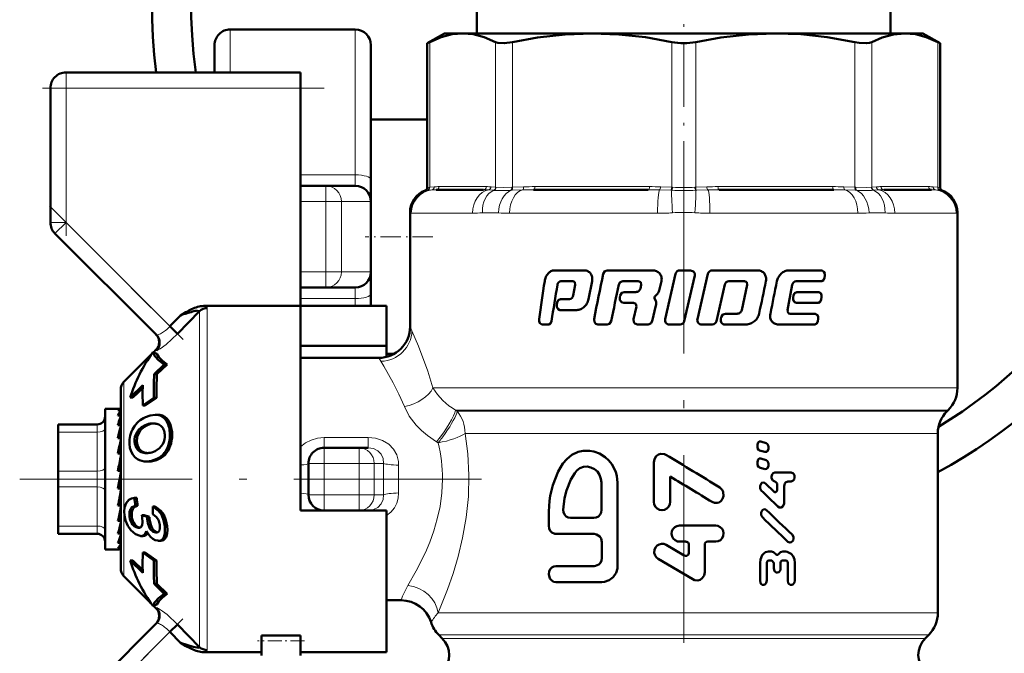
# Model space of a CAD drawing. Extents: x -1861 to 2179, y -1874 to 646.
# Tile 51 of 73: x 269 to 332, y -102 to -61. Entities that reach past the tile are written whole.
import ezdxf

# ---------------------------------------------------------------- set-up
doc = ezdxf.new("R2010")
doc.units = 0
doc.linetypes.add('DASHDOT', pattern=[18.5, 12, -3, 0.5, -3])

msp = doc.modelspace()

# ---------------------------------------------------------------- linework, layer by layer
at = {"color": 7, "linetype": 'DASHDOT', "lineweight": 18, "ltscale": 0.340646}
msp.add_line((311.565, -72.892), (311.565, -59.266), dxfattribs=at)
at = {"color": 7, "lineweight": 50}
for p, q in [((298.345, -61.902), (298.345, -60.402)), ((324.786, -61.902), (324.786, -60.402)), ((290.565, -61.652), (282.565, -61.652)), ((296.265, -61.902), (295.169, -62.535)), ((296.265, -61.902), (297.43, -61.902)), ((297.43, -61.902), (305.71, -61.902)), ((305.71, -61.902), (311.565, -61.902)), ((311.565, -61.902), (317.42, -61.902)), ((317.42, -61.902), (325.701, -61.902)), ((325.701, -61.902), (326.865, -61.902)), ((326.865, -61.902), (327.961, -62.535)), ((281.565, -64.402), (281.565, -62.652)), ((291.565, -62.652), (291.565, -71.248)), ((295.322, -62.457), (295.169, -62.535)), ((295.169, -71.757), (295.169, -62.535)), ((327.961, -62.535), (327.809, -62.457)), ((327.961, -71.757), (327.961, -62.535)), ((272.065, -64.402), (287.065, -64.402)), ((287.065, -64.402), (287.065, -65.402)), ((271.065, -73.988), (271.065, -65.402)), ((287.065, -65.402), (287.065, -79.331)), ((291.565, -67.402), (291.565, -74.902)), ((295.169, -67.402), (291.565, -67.402)), ((288.69, -71.652), (287.065, -71.652)), ((288.69, -71.652), (290.565, -71.652)), ((291.565, -71.248), (291.565, -72.652)), ((298.764, -71.902), (295.726, -71.902)), ((309.3, -71.902), (301.967, -71.902)), ((321.163, -71.902), (313.83, -71.902)), ((327.404, -71.902), (324.367, -71.902)), ((291.565, -72.652), (291.565, -77.152)), ((294.065, -73.349), (294.065, -80.652)), ((329.065, -84.573), (329.065, -73.349)), ((271.358, -74.695), (277.847, -81.183)), ((291.565, -74.902), (291.565, -79.331)), ((291.565, -77.152), (291.565, -78.555)), ((303.28, -77.058), (305.206, -77.058)), ((306.664, -77.058), (309.55, -77.058)), ((311.047, -77.272), (310.375, -80.181)), ((311.32, -77.058), (312.004, -77.058)), ((311.604, -80.302), (312.277, -77.393)), ((313.111, -77.272), (312.441, -80.181)), ((313.381, -77.058), (316.284, -77.058)), ((318.276, -77.058), (320.408, -77.058)), ((320.563, -77.532), (320.583, -77.392)), ((303.71, -77.747), (304.47, -77.747)), ((304.625, -77.979), (304.498, -78.672)), ((304.599, -77.814), (304.625, -77.979)), ((305.476, -78.902), (305.706, -77.749)), ((307.676, -77.747), (308.661, -77.747)), ((308.661, -77.747), (308.819, -77.814)), ((308.85, -77.979), (308.797, -78.211)), ((308.819, -77.814), (308.85, -77.979)), ((310.022, -78.266), (310.142, -77.749)), ((313.661, -80.302), (314.192, -77.961)), ((314.457, -77.747), (315.443, -77.747)), ((315.626, -77.978), (315.272, -79.6)), ((315.443, -77.747), (315.596, -77.814)), ((315.596, -77.814), (315.626, -77.978)), ((318.296, -79.133), (318.509, -77.978)), ((318.749, -77.747), (320.387, -77.747)), ((288.69, -78.152), (287.065, -78.152)), ((288.69, -78.152), (290.565, -78.152)), ((291.565, -78.555), (291.565, -79.331)), ((307.5, -78.655), (307.47, -78.796)), ((307.756, -78.442), (308.506, -78.442)), ((309.72, -78.732), (309.885, -78.556)), ((318.581, -78.655), (318.555, -78.796)), ((318.794, -78.442), (320.197, -78.442)), ((287.065, -79.331), (280.875, -79.331)), ((287.065, -90.402), (287.065, -79.331)), ((287.065, -79.331), (292.565, -79.331)), ((292.565, -79.331), (292.565, -81.883)), ((303.479, -79.119), (303.457, -79.259)), ((303.676, -78.904), (304.26, -78.904)), ((307.725, -79.132), (308.351, -79.132)), ((308.351, -79.132), (308.508, -79.198)), ((308.508, -79.198), (308.54, -79.362)), ((309.554, -80.302), (309.783, -79.303)), ((309.78, -79.013), (309.704, -78.853)), ((318.211, -79.596), (318.296, -79.133)), ((318.768, -79.132), (320.175, -79.132)), ((320.355, -78.918), (320.377, -78.778)), ((279.383, -79.932), (278.708, -80.631)), ((280.606, -79.664), (279.203, -81.108)), ((279.558, -79.83), (279.383, -79.932)), ((279.735, -79.729), (279.558, -79.83)), ((280.606, -79.664), (280.608, -79.651)), ((303.653, -79.593), (304.729, -79.593)), ((308.54, -79.362), (308.358, -80.181)), ((314.233, -79.826), (314.986, -79.826)), ((318.369, -79.827), (319.979, -79.827)), ((302.486, -80.516), (302.929, -80.516)), ((306.067, -80.516), (306.674, -80.516)), ((308.62, -80.516), (309.286, -80.516)), ((310.647, -80.516), (311.331, -80.516)), ((312.713, -80.516), (313.392, -80.516)), ((313.967, -80.04), (313.935, -80.18)), ((314.201, -80.516), (315.547, -80.516)), ((317.616, -80.516), (319.957, -80.516)), ((320.142, -80.303), (320.164, -80.162)), ((279.203, -81.108), (278.708, -80.631)), ((275.77, -84.193), (277.5, -82.463)), ((277.619, -82.294), (277.616, -82.296)), ((277.879, -82.392), (277.619, -82.294)), ((277.655, -82.308), (277.818, -82.145)), ((287.065, -81.883), (292.565, -81.883)), ((292.565, -81.883), (292.565, -82.589)), ((293.034, -82.402), (292.565, -82.402)), ((277.701, -83.696), (278.347, -83.069)), ((278.529, -83.069), (277.881, -83.696)), ((278.529, -83.069), (278.347, -83.069)), ((292.065, -82.652), (287.065, -82.652)), ((277.701, -83.696), (277.881, -83.696)), ((275.565, -96.116), (275.565, -84.688)), ((276.972, -84.406), (276.172, -85.19)), ((276.968, -84.583), (276.347, -85.19)), ((276.347, -85.19), (276.172, -85.19)), ((277.687, -85.202), (276.975, -85.702)), ((277.849, -85.202), (277.136, -85.702)), ((277.849, -85.202), (277.687, -85.202)), ((274.565, -85.902), (274.565, -86.505)), ((275.543, -85.902), (274.565, -85.902)), ((275.565, -85.987), (275.389, -85.987)), ((275.543, -85.902), (275.565, -85.904)), ((276.975, -85.702), (277.136, -85.702)), ((328.401, -86.066), (328.479, -85.988)), ((274.565, -86.505), (274.565, -94.902)), ((275.565, -86.343), (275.389, -86.343)), ((275.527, -86.505), (275.565, -86.4)), ((275.565, -86.829), (275.559, -86.954)), ((277.562, -86.845), (277.643, -86.842)), ((277.562, -86.845), (277.714, -86.845)), ((277.917, -86.288), (277.762, -86.288)), ((271.565, -86.902), (274.065, -86.902)), ((271.565, -87.036), (271.565, -86.902)), ((271.565, -87.402), (271.565, -87.036)), ((271.565, -89.902), (271.565, -87.402)), ((275.565, -86.954), (275.389, -86.954)), ((275.565, -87.382), (275.544, -87.781)), ((327.815, -87.48), (327.815, -98.952)), ((275.565, -87.781), (275.389, -87.781)), ((275.565, -88.125), (275.523, -88.773)), ((275.565, -87.611), (275.553, -87.781)), ((316.838, -88.097), (316.506, -87.995)), ((275.565, -88.773), (275.389, -88.773)), ((275.565, -88.402), (275.547, -88.402)), ((277.346, -88.733), (277.326, -88.735)), ((288.565, -88.402), (290.811, -88.402)), ((290.811, -88.402), (291.391, -88.402)), ((316.275, -88.239), (316.275, -88.325)), ((316.42, -88.569), (316.751, -88.67)), ((316.986, -88.427), (316.986, -88.34)), ((275.565, -89.011), (275.484, -89.867)), ((277.351, -89.278), (277.206, -89.278)), ((287.565, -91.402), (287.565, -89.402)), ((309.651, -89.332), (309.651, -91.862)), ((316.275, -89.327), (316.275, -89.414)), ((316.838, -89.186), (316.506, -89.084)), ((271.565, -89.902), (271.565, -90.902)), ((275.565, -89.867), (275.389, -89.867)), ((275.389, -90.995), (275.565, -89.996)), ((316.42, -89.657), (316.751, -89.759)), ((316.986, -89.516), (316.986, -89.429)), ((317.398, -89.978), (318.434, -89.978)), ((287.065, -92.402), (287.065, -90.402)), ((306.303, -92.374), (306.303, -90.63)), ((307.333, -95.965), (307.333, -90.63)), ((310.692, -91.862), (310.692, -90.24)), ((317.412, -90.549), (317.399, -90.549)), ((318.434, -90.548), (318.233, -90.548)), ((271.565, -93.402), (271.565, -90.902)), ((275.389, -90.942), (275.477, -90.942)), ((275.565, -90.995), (275.389, -90.995)), ((275.565, -90.985), (275.477, -90.942)), ((317.338, -91.215), (316.785, -90.679)), ((317.535, -90.707), (317.536, -91.088)), ((317.984, -91.911), (317.983, -90.865)), ((275.495, -91.515), (275.565, -91.948)), ((276.584, -91.6), (276.439, -91.6)), ((275.565, -92.086), (275.389, -92.086)), ((275.565, -92.402), (275.527, -92.402)), ((275.565, -92.814), (275.528, -92.395)), ((275.565, -92.544), (275.535, -92.544)), ((276.644, -92.118), (276.498, -92.118)), ((277.767, -92.158), (277.621, -92.158)), ((292.565, -92.402), (287.065, -92.402)), ((291.391, -92.402), (291.306, -92.402)), ((292.565, -101.473), (292.565, -92.402)), ((302.941, -92.477), (302.941, -93.4)), ((275.565, -93.071), (275.389, -93.071)), ((277.246, -92.826), (276.921, -92.706)), ((277.069, -92.706), (276.921, -92.706)), ((277.069, -92.706), (277.394, -92.826)), ((277.394, -92.826), (277.246, -92.826)), ((277.962, -92.98), (277.966, -92.989)), ((304.321, -92.887), (305.823, -92.887)), ((271.565, -93.402), (271.565, -93.902)), ((275.565, -93.528), (275.548, -93.251)), ((276.709, -93.523), (276.673, -93.521)), ((311.292, -93.376), (313.611, -93.376)), ((274.065, -93.902), (271.565, -93.902)), ((275.565, -93.888), (275.389, -93.888)), ((275.565, -94.046), (275.562, -93.98)), ((276.847, -94.042), (276.799, -94.039)), ((277.001, -94.042), (276.847, -94.042)), ((277.838, -93.821), (277.802, -93.819)), ((277.979, -94.34), (277.93, -94.338)), ((278.132, -94.34), (277.979, -94.34)), ((303.387, -93.913), (305.846, -93.913)), ((306.338, -94.426), (306.338, -95.452)), ((311.696, -94.403), (311.292, -94.403)), ((313.108, -94.403), (313.611, -94.403)), ((275.444, -94.902), (274.565, -94.902)), ((275.565, -94.486), (275.389, -94.486)), ((275.565, -94.828), (275.389, -94.828)), ((275.565, -94.891), (275.499, -94.891)), ((311.595, -95.291), (310.434, -94.606)), ((311.898, -94.609), (311.898, -95.112)), ((312.907, -96.364), (312.907, -94.609)), ((316.986, -95.037), (317.17, -95.037)), ((317.912, -95.035), (318.1, -95.035)), ((276.172, -95.613), (276.972, -96.398)), ((276.347, -95.613), (276.172, -95.613)), ((276.347, -95.613), (276.968, -96.22)), ((276.975, -95.102), (277.687, -95.602)), ((277.136, -95.102), (276.975, -95.102)), ((277.136, -95.102), (277.849, -95.602)), ((277.849, -95.602), (277.687, -95.602)), ((309.93, -95.499), (312.151, -96.812)), ((317.195, -95.607), (316.999, -95.607)), ((318.088, -95.606), (317.888, -95.606)), ((303.387, -95.965), (305.846, -95.965)), ((316.444, -95.751), (316.445, -96.891)), ((316.878, -96.891), (316.877, -95.766)), ((317.318, -95.765), (317.318, -96.098)), ((317.764, -96.097), (317.763, -95.765)), ((318.213, -95.764), (318.214, -96.889)), ((318.667, -96.888), (318.666, -95.747)), ((275.77, -96.611), (277.5, -98.34)), ((277.701, -97.108), (278.347, -97.735)), ((277.881, -97.108), (277.701, -97.108)), ((277.881, -97.108), (278.529, -97.735)), ((303.387, -96.991), (306.338, -96.991)), ((278.529, -97.735), (278.347, -97.735)), ((293.499, -98.152), (292.565, -98.152)), ((277.616, -98.508), (277.619, -98.51)), ((277.619, -98.51), (277.879, -98.411)), ((277.655, -98.496), (277.818, -98.659)), ((277.847, -99.62), (271.651, -105.816)), ((278.708, -100.173), (279.203, -99.696)), ((279.203, -99.696), (280.606, -101.14)), ((279.383, -100.871), (278.708, -100.173)), ((284.565, -100.398), (287.065, -100.398)), ((284.565, -100.398), (284.565, -100.734)), ((284.565, -100.734), (284.565, -101.688)), ((287.065, -100.398), (287.065, -100.734)), ((287.065, -100.734), (287.065, -101.688)), ((295.901, -100.366), (296.126, -100.591)), ((327.005, -100.591), (327.229, -100.366)), ((279.383, -100.871), (279.558, -100.974)), ((279.558, -100.974), (279.735, -101.075)), ((280.875, -101.473), (284.565, -101.473)), ((287.065, -101.473), (292.565, -101.473))]:
    msp.add_line(p, q, dxfattribs=at)
at = {"color": 7, "lineweight": 18}
for p, q in [((282.565, -64.402), (282.565, -61.652)), ((290.565, -61.652), (290.565, -70.95)), ((295.322, -62.457), (295.322, -71.743)), ((299.538, -71.743), (299.538, -62.457)), ((300.62, -62.457), (300.62, -71.743)), ((310.8, -71.743), (310.8, -62.457)), ((312.331, -62.457), (312.331, -71.743)), ((322.51, -71.743), (322.51, -62.457)), ((323.592, -62.457), (323.592, -71.743)), ((327.809, -71.743), (327.809, -62.457)), ((272.065, -65.402), (272.065, -64.402)), ((271.065, -65.402), (272.065, -65.402)), ((272.065, -65.402), (287.065, -65.402)), ((272.065, -65.402), (272.065, -73.988)), ((287.065, -70.95), (290.565, -70.95)), ((290.565, -70.95), (290.565, -71.652)), ((288.69, -71.652), (288.69, -72.652)), ((295.169, -71.757), (295.301, -71.745)), ((295.301, -71.745), (295.322, -71.743)), ((295.322, -71.743), (295.615, -71.715)), ((295.911, -71.702), (298.949, -71.702)), ((299.245, -71.715), (299.538, -71.743)), ((299.538, -71.743), (299.56, -71.745)), ((300.568, -71.745), (300.62, -71.743)), ((300.62, -71.743), (301.329, -71.715)), ((302.044, -71.702), (309.377, -71.702)), ((310.091, -71.715), (310.8, -71.743)), ((310.8, -71.743), (310.852, -71.745)), ((312.278, -71.745), (312.331, -71.743)), ((312.331, -71.743), (313.039, -71.715)), ((313.754, -71.702), (321.087, -71.702)), ((321.801, -71.715), (322.51, -71.743)), ((322.51, -71.743), (322.562, -71.745)), ((323.57, -71.745), (323.592, -71.743)), ((323.592, -71.743), (323.886, -71.715)), ((324.182, -71.702), (327.219, -71.702)), ((327.515, -71.715), (327.809, -71.743)), ((327.809, -71.743), (327.83, -71.745)), ((327.83, -71.745), (327.961, -71.757)), ((295.169, -71.937), (295.039, -71.944)), ((295.189, -71.936), (295.169, -71.937)), ((295.455, -71.913), (295.189, -71.936)), ((299.4, -71.936), (299.079, -71.913)), ((299.427, -71.937), (299.4, -71.936)), ((300.571, -71.936), (300.515, -71.937)), ((301.268, -71.913), (300.571, -71.936)), ((310.737, -71.936), (310.017, -71.913)), ((310.796, -71.937), (310.737, -71.936)), ((312.393, -71.936), (312.335, -71.937)), ((313.113, -71.913), (312.393, -71.936)), ((322.559, -71.936), (321.862, -71.913)), ((322.615, -71.937), (322.559, -71.936)), ((323.73, -71.936), (323.703, -71.937)), ((324.052, -71.913), (323.73, -71.936)), ((327.941, -71.936), (327.676, -71.913)), ((327.962, -71.937), (327.941, -71.936)), ((328.091, -71.944), (327.962, -71.937)), ((288.69, -72.652), (287.065, -72.652)), ((288.69, -72.652), (289.681, -72.652)), ((288.69, -72.652), (288.69, -74.902)), ((289.681, -72.652), (291.556, -72.652)), ((289.681, -72.652), (289.681, -77.152)), ((291.556, -72.652), (291.565, -72.652)), ((291.556, -72.652), (291.556, -77.152)), ((294.08, -73.376), (294.065, -73.349)), ((294.145, -73.402), (298.064, -73.402)), ((299.711, -73.376), (298.692, -73.376)), ((300.431, -73.402), (309.891, -73.402)), ((313.239, -73.402), (322.699, -73.402)), ((324.439, -73.376), (323.419, -73.376)), ((325.067, -73.402), (328.985, -73.402)), ((329.065, -73.349), (329.05, -73.376)), ((271.065, -73.988), (272.065, -73.988)), ((271.358, -74.695), (272.065, -73.988)), ((278.708, -80.631), (272.065, -73.988)), ((288.69, -74.902), (288.69, -77.152)), ((288.69, -77.152), (287.065, -77.152)), ((288.69, -77.152), (289.681, -77.152)), ((288.69, -78.152), (288.69, -77.152)), ((289.681, -77.152), (291.556, -77.152)), ((291.556, -77.152), (291.565, -77.152)), ((290.565, -78.152), (290.565, -78.854)), ((290.565, -78.854), (287.065, -78.854)), ((290.565, -78.854), (290.565, -79.331)), ((280.606, -90.402), (280.606, -79.664)), ((281.101, -79.464), (281.101, -90.402)), ((294.065, -80.652), (294.187, -80.926)), ((292.201, -82.87), (292.065, -82.652)), ((275.77, -90.402), (275.77, -84.193)), ((295.532, -84.573), (329.065, -84.573)), ((296.978, -85.988), (328.479, -85.988)), ((296.978, -85.988), (297.08, -86.066)), ((297.08, -86.066), (328.401, -86.066)), ((278.07, -86.299), (277.917, -86.299)), ((278.621, -86.66), (278.47, -86.66)), ((274.065, -87.402), (271.565, -87.402)), ((274.065, -86.902), (274.065, -86.907)), ((274.065, -86.907), (274.065, -87.036)), ((274.065, -87.036), (274.065, -87.402)), ((274.065, -89.902), (274.065, -87.402)), ((276.756, -87.399), (276.605, -87.399)), ((277.274, -86.953), (277.122, -86.953)), ((278.847, -87.408), (278.699, -87.408)), ((297.584, -87.48), (297.791, -87.48)), ((297.791, -87.48), (325.13, -87.48)), ((325.13, -87.48), (327.815, -87.48)), ((276.589, -88.019), (276.441, -88.019)), ((278.783, -88.119), (278.637, -88.119)), ((288.565, -87.745), (288.565, -88.402)), ((288.565, -87.745), (291.391, -87.745)), ((291.391, -87.745), (291.391, -88.402)), ((295.864, -88.08), (295.758, -88.017)), ((276.717, -88.432), (276.57, -88.432)), ((277.027, -88.68), (276.881, -88.68)), ((278.499, -88.727), (278.353, -88.727)), ((288.565, -88.402), (288.565, -89.402)), ((290.811, -89.402), (290.811, -88.402)), ((278.016, -89.115), (277.871, -89.115)), ((287.565, -89.402), (288.565, -89.402)), ((288.565, -89.402), (288.565, -91.402)), ((290.811, -89.402), (288.565, -89.402)), ((290.811, -91.402), (290.811, -89.402)), ((290.811, -89.402), (291.772, -89.402)), ((292.374, -89.402), (291.772, -89.402)), ((291.772, -89.402), (291.772, -91.402)), ((271.565, -89.902), (274.065, -89.902)), ((274.065, -89.902), (274.065, -90.902)), ((275.77, -90.402), (275.77, -96.611)), ((280.606, -101.14), (280.606, -90.402)), ((281.101, -90.402), (281.101, -101.339)), ((274.065, -90.902), (271.565, -90.902)), ((274.065, -93.402), (274.065, -90.902)), ((287.565, -91.402), (288.565, -91.402)), ((288.565, -91.402), (290.811, -91.402)), ((288.565, -92.402), (288.565, -91.402)), ((290.811, -91.402), (291.772, -91.402)), ((290.811, -91.402), (290.811, -92.402)), ((291.772, -91.402), (292.374, -91.402)), ((276.278, -92.807), (276.129, -92.807)), ((277.405, -92.957), (277.257, -92.957)), ((278.31, -92.676), (278.163, -92.676)), ((271.565, -93.402), (274.065, -93.402)), ((274.065, -93.402), (274.065, -93.902)), ((276.476, -93.302), (276.324, -93.302)), ((276.743, -93.521), (276.673, -93.521)), ((278.525, -93.402), (278.376, -93.402)), ((277.872, -93.819), (277.802, -93.819)), ((278.468, -94.115), (278.317, -94.115)), ((277.818, -98.659), (277.829, -98.656)), ((295.86, -98.952), (327.815, -98.952)), ((272.065, -106.816), (278.708, -100.173)), ((327.229, -100.366), (295.901, -100.366)), ((296.126, -100.591), (327.005, -100.591))]:
    msp.add_line(p, q, dxfattribs=at)
at = {"color": 7, "linetype": 'DASHDOT', "lineweight": 18, "ltscale": 0.257589}
msp.add_line((272.065, -64.543), (272.065, -74.847), dxfattribs=at)
at = {"color": 7, "linetype": 'DASHDOT', "lineweight": 18, "ltscale": 0.450015}
msp.add_line((288.565, -65.402), (270.565, -65.402), dxfattribs=at)
at = {"color": 7, "linetype": 'DASHDOT', "lineweight": 18}
for p, q in [((311.565, -70.366), (311.565, -106.058)), ((298.638, -90.402), (269.104, -90.402))]:
    msp.add_line(p, q, dxfattribs=at)
at = {"color": 7, "linetype": 'DASHDOT', "lineweight": 18, "ltscale": 0.30237}
msp.add_line((270.999, -72.921), (279.551, -81.474), dxfattribs=at)
at = {"color": 7, "linetype": 'DASHDOT', "lineweight": 18, "ltscale": 0.108124}
msp.add_line((295.529, -74.902), (291.204, -74.902), dxfattribs=at)
at = {"color": 7, "linetype": 'DASHDOT', "lineweight": 18, "ltscale": 0.067371}
msp.add_line((288.341, -89.402), (291.035, -89.402), dxfattribs=at)
at = {"color": 7, "linetype": 'DASHDOT', "lineweight": 18, "ltscale": 0.06}
for p, q in [((288.565, -91.602), (288.565, -89.202)), ((290.811, -91.602), (290.811, -89.202))]:
    msp.add_line(p, q, dxfattribs=at)
at = {"color": 7, "linetype": 'DASHDOT', "lineweight": 18, "ltscale": 0.067386}
msp.add_line((291.036, -91.402), (288.34, -91.402), dxfattribs=at)
at = {"color": 7, "linetype": 'DASHDOT', "lineweight": 18, "ltscale": 0.296716}
msp.add_line((279.538, -99.343), (271.146, -107.736), dxfattribs=at)
at = {"color": 7, "linetype": 'DASHDOT', "lineweight": 18, "ltscale": 0.075015}
msp.add_line((287.315, -100.734), (284.315, -100.734), dxfattribs=at)
at = {"color": 7, "lineweight": 50}
for points in [[(297.43, -61.902), (296.751, -61.961), (296.055, -62.142), (295.322, -62.457)], [(299.538, -62.457), (298.805, -62.142), (298.108, -61.961), (297.43, -61.902)], [(305.71, -61.902), (303.989, -61.967), (302.219, -62.167), (300.62, -62.457)], [(310.8, -62.457), (309.111, -62.154), (307.414, -61.966), (305.71, -61.902)], [(317.42, -61.902), (315.699, -61.967), (313.929, -62.167), (312.331, -62.457)], [(322.51, -62.457), (320.742, -62.143), (319.06, -61.961), (317.42, -61.902)], [(325.701, -61.902), (324.988, -61.967), (324.254, -62.167), (323.592, -62.457)], [(327.809, -62.457), (327.076, -62.142), (326.38, -61.961), (325.701, -61.902)], [(300.62, -62.457), (300.086, -62.531), (299.683, -62.507), (299.538, -62.457)], [(323.592, -62.457), (323.447, -62.507), (323.263, -62.532), (322.794, -62.507), (322.51, -62.457)], [(306.664, -77.058), (306.519, -77.108), (306.42, -77.272)], [(312.277, -77.393), (312.269, -77.246), (312.185, -77.124), (312.004, -77.058)], [(320.583, -77.392), (320.58, -77.259), (320.535, -77.139), (320.408, -77.058)], [(307.421, -77.961), (307.498, -77.82), (307.676, -77.747)], [(320.387, -77.747), (320.507, -77.677), (320.563, -77.532)], [(307.756, -78.442), (307.606, -78.492), (307.5, -78.655)], [(318.794, -78.442), (318.654, -78.507), (318.581, -78.655)], [(320.377, -78.778), (320.375, -78.644), (320.328, -78.523), (320.197, -78.442)], [(303.457, -79.259), (303.46, -79.394), (303.489, -79.478), (303.542, -79.547), (303.653, -79.593)], [(303.676, -78.904), (303.543, -78.971), (303.479, -79.119)], [(307.47, -78.796), (307.476, -78.941), (307.591, -79.092), (307.725, -79.132)], [(318.555, -78.796), (318.559, -78.934), (318.65, -79.088), (318.768, -79.132)], [(320.175, -79.132), (320.298, -79.063), (320.355, -78.918)], [(314.233, -79.826), (314.063, -79.886), (313.967, -80.04)], [(320.164, -80.162), (320.162, -80.029), (320.122, -79.919), (319.979, -79.827)], [(302.317, -80.18), (302.319, -80.312), (302.361, -80.433), (302.486, -80.516)], [(302.929, -80.516), (303.053, -80.447), (303.113, -80.302)], [(305.831, -80.181), (305.852, -80.367), (305.94, -80.475), (306.067, -80.516)], [(306.674, -80.516), (306.819, -80.466), (306.92, -80.302)], [(308.358, -80.181), (308.384, -80.372), (308.444, -80.448), (308.62, -80.516)], [(309.286, -80.516), (309.457, -80.456), (309.554, -80.302)], [(319.957, -80.516), (320.082, -80.448), (320.142, -80.303)], [(277.619, -82.294), (277.74, -82.535), (277.989, -82.794), (278.347, -83.069)], [(277.879, -82.392), (278.004, -82.605), (278.225, -82.831), (278.529, -83.069)], [(277.139, -86.438), (277.455, -86.327), (277.762, -86.288)], [(278.621, -86.66), (278.753, -86.929), (278.847, -87.408)], [(276.756, -87.399), (276.623, -87.7), (276.589, -88.019)], [(276.627, -89.119), (276.463, -88.995), (276.328, -88.834), (276.223, -88.632), (276.154, -88.4), (276.12, -88.142)], [(276.57, -88.432), (276.456, -88.148), (276.441, -88.019)], [(276.589, -88.019), (276.627, -88.243), (276.717, -88.432)], [(316.506, -87.995), (316.395, -88.006), (316.335, -88.055), (316.278, -88.2), (316.275, -88.239)], [(316.986, -88.34), (316.973, -88.249), (316.932, -88.166), (316.838, -88.097)], [(278.251, -88.171), (278.053, -88.427), (277.756, -88.62)], [(307.333, -90.63), (307.283, -90.208), (307.214, -89.929), (306.969, -89.448), (306.771, -89.203), (306.542, -88.993), (306.19, -88.773), (305.82, -88.636), (305.546, -88.587), (305.142, -88.591), (304.813, -88.662), (304.402, -88.85), (304.083, -89.118), (303.843, -89.399)], [(316.275, -88.325), (316.288, -88.416), (316.346, -88.522), (316.42, -88.568)], [(316.751, -88.67), (316.863, -88.66), (316.924, -88.612), (316.983, -88.466), (316.986, -88.427)], [(277.871, -89.115), (277.537, -89.235), (277.206, -89.278)], [(303.843, -89.399), (303.537, -89.919), (303.188, -90.789), (303.025, -91.481), (302.98, -91.798), (302.941, -92.477)], [(310.431, -88.858), (310.33, -88.812), (310.109, -88.79), (309.949, -88.837), (309.812, -88.934), (309.688, -89.119), (309.651, -89.332)], [(316.506, -89.084), (316.395, -89.094), (316.335, -89.144), (316.278, -89.289), (316.275, -89.327)], [(316.986, -89.429), (316.973, -89.338), (316.932, -89.255), (316.838, -89.186)], [(304.596, -90.014), (304.346, -90.438), (304.065, -91.131), (303.944, -91.618), (303.866, -92.36)], [(306.303, -90.63), (306.273, -90.376), (306.184, -90.136), (306.041, -89.927), (305.853, -89.762), (305.633, -89.652), (305.394, -89.606), (305.155, -89.626), (304.93, -89.71), (304.735, -89.85), (304.596, -90.014)], [(316.275, -89.414), (316.288, -89.504), (316.346, -89.61), (316.42, -89.657)], [(316.751, -89.759), (316.863, -89.749), (316.924, -89.7), (316.983, -89.554), (316.986, -89.516)], [(317.398, -89.978), (317.279, -90.023), (317.213, -90.108), (317.179, -90.226), (317.188, -90.349), (317.265, -90.491), (317.399, -90.549)], [(318.434, -90.548), (318.574, -90.487), (318.622, -90.421), (318.658, -90.301), (318.65, -90.176), (318.582, -90.047), (318.434, -89.978)], [(316.785, -90.679), (316.721, -90.635), (316.619, -90.626), (316.559, -90.651), (316.51, -90.695), (316.445, -90.842), (316.451, -91.002), (316.525, -91.135)], [(317.412, -90.549), (317.533, -90.685), (317.535, -90.707)], [(317.983, -90.865), (318.026, -90.688), (318.079, -90.615), (318.233, -90.548)], [(313.38, -91.867), (313.533, -91.928), (313.707, -91.931), (313.822, -91.893), (313.958, -91.795), (314.055, -91.658), (314.105, -91.501), (314.085, -91.227), (314.016, -91.088), (313.87, -90.946)], [(317.536, -91.088), (317.514, -91.179), (317.485, -91.215), (317.447, -91.24), (317.389, -91.243), (317.338, -91.215)], [(275.81, -92.739), (275.79, -92.466), (275.812, -92.21), (275.912, -91.932), (276.086, -91.738), (276.25, -91.649), (276.439, -91.6)], [(309.651, -91.862), (309.677, -92.025), (309.751, -92.174), (309.867, -92.293), (310.016, -92.369), (310.181, -92.394), (310.345, -92.363), (310.491, -92.282), (310.603, -92.159), (310.671, -92.006), (310.692, -91.862)], [(317.586, -92.165), (317.689, -92.223), (317.805, -92.216), (317.901, -92.146), (317.98, -91.969), (317.984, -91.911)], [(276.129, -92.807), (276.128, -92.494), (276.183, -92.329), (276.285, -92.207), (276.498, -92.118)], [(276.644, -92.118), (276.432, -92.207), (276.331, -92.328), (276.276, -92.492), (276.278, -92.807)], [(277.621, -92.158), (277.982, -92.435), (278.163, -92.676)], [(277.767, -92.158), (278.128, -92.435), (278.31, -92.676)], [(303.866, -92.36), (303.885, -92.52), (303.948, -92.668), (304.05, -92.786), (304.18, -92.862), (304.321, -92.887)], [(305.823, -92.887), (305.97, -92.862), (306.106, -92.788), (306.212, -92.674), (306.28, -92.529), (306.303, -92.374)], [(316.86, -92.386), (316.795, -92.343), (316.694, -92.333), (316.634, -92.358), (316.584, -92.402), (316.518, -92.548), (316.525, -92.71), (316.599, -92.842)], [(276.203, -93.675), (276.009, -93.39), (275.877, -93.057), (275.81, -92.739)], [(277.802, -93.819), (277.634, -93.767), (277.457, -93.594), (277.379, -93.448), (277.303, -93.216), (277.257, -92.957)], [(277.405, -92.957), (277.481, -93.321), (277.569, -93.531), (277.688, -93.692), (277.907, -93.813)], [(277.615, -92.644), (277.855, -92.828), (277.962, -92.98)], [(278.163, -92.676), (278.301, -93.02), (278.376, -93.402)], [(278.31, -92.676), (278.449, -93.02), (278.525, -93.402)], [(276.799, -94.039), (276.499, -93.933), (276.203, -93.675)], [(276.673, -93.521), (276.542, -93.486), (276.421, -93.406), (276.324, -93.302)], [(276.476, -93.302), (276.603, -93.432), (276.779, -93.515)], [(277.215, -93.724), (277.111, -93.923), (276.994, -94.012), (276.847, -94.042)], [(276.959, -93.188), (276.943, -93.327), (276.889, -93.44)], [(277.93, -94.338), (277.769, -94.301), (277.615, -94.221), (277.465, -94.092), (277.333, -93.926), (277.215, -93.724)], [(278.055, -93.317), (278.065, -93.557), (278.037, -93.689), (277.976, -93.778), (277.914, -93.811), (277.838, -93.821)], [(278.376, -93.402), (278.395, -93.645), (278.385, -93.872), (278.317, -94.115)], [(278.525, -93.402), (278.545, -93.645), (278.535, -93.873), (278.468, -94.115)], [(302.941, -93.4), (302.964, -93.56), (303.026, -93.703), (303.126, -93.817), (303.32, -93.907), (303.387, -93.913)], [(311.292, -93.376), (311.134, -93.403), (310.991, -93.477), (310.879, -93.594), (310.808, -93.742), (310.787, -93.903), (310.817, -94.063), (310.895, -94.207), (311.013, -94.318), (311.161, -94.385), (311.292, -94.403)], [(313.611, -94.403), (313.77, -94.375), (313.913, -94.299), (314.025, -94.177), (314.093, -94.024), (314.11, -93.861), (314.082, -93.719), (314.016, -93.588), (313.903, -93.473), (313.755, -93.399), (313.611, -93.376)], [(278.317, -94.115), (278.227, -94.244), (278.105, -94.321), (277.979, -94.34)], [(278.468, -94.115), (278.394, -94.229), (278.295, -94.305), (278.132, -94.34)], [(305.846, -93.913), (305.997, -93.939), (306.195, -94.064), (306.285, -94.196), (306.338, -94.426)], [(318.227, -94.408), (318.342, -94.464), (318.443, -94.446), (318.507, -94.399), (318.554, -94.332), (318.587, -94.211), (318.576, -94.086), (318.498, -93.951)], [(310.434, -94.606), (310.289, -94.55), (310.134, -94.54), (309.989, -94.576), (309.861, -94.656), (309.758, -94.775), (309.693, -94.934), (309.683, -95.113), (309.732, -95.283), (309.824, -95.415), (309.93, -95.499)], [(316.986, -95.037), (316.8, -95.08), (316.678, -95.162), (316.581, -95.275), (316.464, -95.552), (316.444, -95.751)], [(317.447, -95.197), (317.297, -95.066), (317.17, -95.037)], [(317.912, -95.036), (317.755, -95.08), (317.633, -95.197)], [(318.666, -95.747), (318.64, -95.536), (318.564, -95.34), (318.437, -95.176), (318.186, -95.044), (318.1, -95.035)], [(306.338, -95.452), (306.313, -95.612), (306.242, -95.756), (306.132, -95.869), (305.92, -95.959), (305.846, -95.965)], [(311.898, -95.112), (311.86, -95.232), (311.758, -95.308), (311.672, -95.316), (311.595, -95.291)], [(316.877, -95.766), (316.897, -95.679), (316.939, -95.627), (316.999, -95.607)], [(317.195, -95.607), (317.316, -95.743), (317.318, -95.765)], [(317.633, -95.197), (317.582, -95.242), (317.517, -95.248), (317.477, -95.229), (317.447, -95.197)], [(317.763, -95.765), (317.784, -95.676), (317.828, -95.625), (317.888, -95.606)], [(318.088, -95.606), (318.154, -95.629), (318.192, -95.675), (318.213, -95.764)], [(303.387, -95.965), (303.253, -95.989), (303.141, -96.05), (303.034, -96.163), (302.963, -96.319), (302.941, -96.486), (303.009, -96.75), (303.1, -96.872), (303.242, -96.964), (303.387, -96.991)], [(306.338, -96.991), (306.494, -96.978), (306.795, -96.876), (307.061, -96.67), (307.239, -96.396), (307.322, -96.11), (307.333, -95.965)], [(317.318, -96.098), (317.376, -96.29), (317.466, -96.366), (317.54, -96.383)], [(317.54, -96.383), (317.649, -96.346), (317.743, -96.217), (317.764, -96.097)], [(312.151, -96.812), (312.247, -96.856), (312.46, -96.878), (312.614, -96.834), (312.747, -96.743), (312.867, -96.566), (312.907, -96.364)], [(316.445, -96.891), (316.479, -97.046), (316.524, -97.112), (316.588, -97.159), (316.69, -97.173), (316.74, -97.156), (316.803, -97.107), (316.847, -97.039), (316.878, -96.891)], [(318.214, -96.889), (318.254, -97.051), (318.305, -97.116), (318.373, -97.16), (318.472, -97.17), (318.541, -97.143), (318.642, -97.018), (318.667, -96.888)], [(278.347, -97.735), (277.989, -98.009), (277.74, -98.269), (277.619, -98.51)], [(278.529, -97.735), (278.225, -97.973), (278.004, -98.199), (277.879, -98.411)], [(280.606, -101.14), (280.608, -101.155), (280.602, -101.167), (280.588, -101.176), (280.554, -101.182), (280.456, -101.176), (280.201, -101.122), (279.383, -100.871)]]:
    msp.add_lwpolyline(points, dxfattribs=at)
at = {"color": 7, "lineweight": 18}
for points in [[(299.56, -71.745), (300.071, -71.756), (300.568, -71.745)], [(322.562, -71.745), (323.259, -71.756), (323.57, -71.745)], [(280.608, -79.651), (280.603, -79.638), (280.595, -79.631), (280.571, -79.623), (280.478, -79.625)], [(279.203, -81.108), (278.46, -81.791), (278.076, -82.069), (277.927, -82.152), (277.864, -82.173), (277.852, -82.173), (277.847, -82.17)], [(277.847, -81.183), (277.851, -81.187), (277.863, -81.191), (277.881, -81.192), (277.951, -81.177)], [(294.187, -80.926), (294.601, -81.909), (295.195, -83.507), (295.532, -84.573)], [(293.7, -85.769), (293.347, -84.969), (292.986, -84.245), (292.389, -83.18), (292.201, -82.87)], [(295.758, -88.017), (295.176, -87.625), (294.795, -87.304), (294.453, -86.954), (294.018, -86.38), (293.7, -85.769)], [(297.584, -87.48), (297.754, -88.793), (297.826, -90.149), (297.793, -91.519), (297.656, -92.854), (297.429, -94.149), (297.139, -95.352), (296.814, -96.44), (296.461, -97.455), (295.86, -98.952)], [(287.065, -88.345), (287.376, -88.092), (287.735, -87.904), (288.142, -87.785), (288.565, -87.745)], [(291.391, -87.745), (291.864, -87.792), (292.313, -87.937), (292.698, -88.171), (293.011, -88.488), (293.22, -88.858), (293.326, -89.267), (293.336, -89.516)], [(292.374, -89.402), (292.346, -89.092), (292.221, -88.81), (292.004, -88.588), (291.718, -88.448), (291.391, -88.402)], [(293.927, -97.198), (294.46, -96.274), (295.043, -95.102), (295.327, -94.43), (295.587, -93.708), (295.808, -92.953), (295.982, -92.148), (296.099, -91.281), (296.138, -90.402)], [(293.336, -91.288), (293.313, -91.622), (293.221, -91.945), (293.061, -92.245), (292.841, -92.508), (292.565, -92.728)], [(291.391, -92.402), (291.721, -92.355), (292.011, -92.211), (292.224, -91.987), (292.348, -91.705), (292.374, -91.402)], [(293.59, -97.879), (293.854, -97.328), (293.927, -97.198)], [(277.847, -98.634), (277.853, -98.631), (277.872, -98.632), (277.986, -98.682), (278.239, -98.845), (278.529, -99.069), (279.203, -99.696)], [(277.951, -99.626), (277.887, -99.612), (277.866, -99.612), (277.851, -99.617), (277.847, -99.62)], [(281.101, -101.339), (281.098, -101.359), (281.091, -101.373), (281.067, -101.397), (280.928, -101.459), (280.875, -101.473)]]:
    msp.add_lwpolyline(points, dxfattribs=at)
at = {"color": 7, "lineweight": 50}
for centre, radius, start, end in [((311.565, -60.102), 34, 126.87175, 187.26678), ((311.565, -60.102), 31.5, 120.29135, 187.84697), ((311.565, -60.102), 34, 298.54986, 41.32221), ((311.565, -60.102), 31.5, 301.14966, 45.45482), ((282.565, -62.652), 1, 90, 180.00001), ((290.565, -62.652), 1, 0, 90), ((311.554, -58.807), 3.727, 258.32363, 270.17092), ((311.576, -58.804), 3.73, 269.8334, 281.6705), ((272.065, -65.402), 1, 90, 180.00001), ((290.565, -72.652), 1, 0, 90), ((294.969, -71.757), 0.2, 290.51672, 0.00001), ((328.161, -71.757), 0.2, 179.99999, 249.48328), ((295.565, -73.349), 1.5, 110.51769, 180.00001), ((327.565, -73.349), 1.5, 0, 69.48231), ((272.065, -73.988), 1, 179.99999, 225), ((290.565, -77.152), 1, 270, 360), ((303.573, -77.849), 0.903, 139.34448, 155.83579), ((303.41, -77.725), 0.698, 118.64801, 138.38533), ((303.283, -77.488), 0.429, 90.37964, 118.93589), ((305.213, -77.549), 0.49, 62.94137, 90.80663), ((305.208, -77.562), 0.504, 36.71166, 63.10246), ((305.153, -77.588), 0.563, 11.0898, 35.48592), ((777.596, -174.176), 481.038, 168.37832, 168.73183), ((309.561, -77.737), 0.679, 66.86778, 90.91643), ((309.597, -77.648), 0.582, 41.67945, 66.67461), ((309.632, -77.599), 0.523, 13.16347, 40.22223), ((311.316, -77.334), 0.275, 89.11094, 166.97414), ((313.378, -77.332), 0.273, 89.42465, 167.35887), ((316.294, -77.629), 0.57, 64.7254, 91.02408), ((316.309, -77.586), 0.525, 38.27596, 64.22031), ((316.28, -77.59), 0.551, 11.57455, 36.69941), ((318.434, -77.955), 0.941, 132.47232, 149.73463), ((318.393, -77.922), 0.888, 114.39792, 131.88496), ((318.281, -77.674), 0.615, 90.44462, 114.47841), ((634.69, -127.625), 335.742, 171.45687, 171.87621), ((303.632, -77.874), 0.967, 155.89295, 172.56033), ((652.046, -135.568), 353.283, 170.61815, 171.00002), ((303.815, -78.036), 0.331, 137.97854, 169.90399), ((303.716, -77.938), 0.191, 91.7893, 139.72297), ((304.477, -77.891), 0.143, 32.35771, 92.77573), ((304.98, -77.613), 0.738, 349.41436, 10.45974), ((870.904, -199.597), 576.462, 167.8188, 168.056805), ((309.523, -77.613), 0.633, 347.61232, 12.21465), ((314.456, -78.017), 0.269, 89.79962, 167.93274), ((-181.632, 24.8), 508.891, 348.13579, 348.37446), ((316.103, -77.613), 0.729, 349.27734, 10.5953), ((-127.221, 10.283), 453.372, 348.53592, 348.80355), ((318.313, -77.889), 0.803, 149.39975, 170.02369), ((318.828, -78.045), 0.325, 134.95166, 168.1808), ((318.755, -77.961), 0.214, 91.42166, 136.75346), ((304.178, -78.607), 0.326, 315.23756, 348.51035), ((308.506, -78.157), 0.285, 269.99662, 310.11942), ((308.495, -78.132), 0.312, 308.6956, 345.32352), ((309.177, -78.045), 0.873, 324.15142, 345.36059), ((280.892, -80.735), 1.405, 90.71488, 107.30097), ((304.253, -78.688), 0.216, 271.91106, 316.52874), ((304.565, -78.701), 0.938, 312.66575, 329.88648), ((304.644, -78.747), 0.847, 329.94761, 349.49191), ((309.776, -78.8), 0.0879, 129.32456, 216.22491), ((309.186, -79.163), 0.613, 346.7671, 14.18779), ((283.298, -91.329), 12.05, 106.98067, 108.95648), ((282.689, -84.986), 6.03, 115.46142, 119.32905), ((283.189, -90.758), 11.472, 105.32482, 107.29502), ((281.239, -81.887), 2.608, 107.04695, 115.96607), ((280.846, -82.1), 2.503, 98.44714, 105.97282), ((304.725, -78.995), 0.598, 270.29965, 294.79983), ((304.624, -78.758), 0.856, 294.32318, 312.37788), ((314.978, -79.526), 0.301, 271.63838, 308.53927), ((314.992, -79.53), 0.289, 306.92792, 346.03383), ((315.533, -79.629), 0.877, 327.99899, 347.14814), ((317.738, -79.971), 0.647, 167.08125, 191.02478), ((318.407, -79.65), 0.202, 164.70466, 212.95332), ((318.361, -79.678), 0.148, 213.25483, 272.91461), ((310.643, -80.24), 0.275, 167.4877, 270.79395), ((311.335, -80.24), 0.275, 269.11043, 346.95377), ((312.709, -80.24), 0.275, 167.53699, 270.77461), ((313.394, -80.244), 0.272, 269.42258, 347.57658), ((314.202, -80.242), 0.273, 166.93627, 269.78422), ((315.546, -79.75), 0.766, 270.03589, 291.85213), ((315.483, -79.576), 0.95, 291.48408, 309.20745), ((315.492, -79.597), 0.929, 309.59402, 327.63251), ((317.64, -79.991), 0.547, 190.96753, 216.14272), ((317.616, -79.987), 0.531, 218.00171, 243.12809), ((317.608, -79.997), 0.518, 243.44277, 270.82262), ((277.324, -81.65), 0.699, 314.94372, 45.05708), ((277.352, -81.676), 0.699, 315.0791, 44.89331), ((292.065, -80.652), 2, 269.99886, 0.0007), ((303.592, -84.669), 25.911, 177.84736, 181.17826), ((300.669, -84.923), 22.821, 176.91837, 180.70105), ((276.265, -84.688), 0.7, 135, 180.00001), ((304.548, -84.976), 27.583, 178.81614, 181.50876), ((327.065, -84.573), 2, 315, 360), ((276.7, -86.828), 1.397, 144.35788, 159.70688), ((329.815, -87.48), 2, 134.99988, 180.00001), ((274.065, -86.402), 0.5, 270, 360), ((281.763, -88.664), 6.6, 160.90147, 164.979), ((277.839, -87.984), 1.697, 114.35156, 149.29145), ((277.626, -88.064), 1.221, 93.00197, 114.37881), ((277.777, -88.06), 1.217, 92.99424, 114.42005), ((277.651, -87.715), 0.872, 75.48502, 90.5), ((277.764, -87.371), 1.083, 81.86858, 90.06384), ((277.702, -87.522), 0.673, 50.70389, 75.59643), ((277.918, -87.365), 1.077, 81.84816, 90.06437), ((277.819, -87.051), 0.759, 31.03337, 82.61717), ((277.973, -87.046), 0.753, 30.79944, 82.58751), ((291.951, -91.314), 16.935, 165.37505, 167.95939), ((277.842, -88.032), 1.725, 147.96407, 183.64808), ((277.49, -87.967), 1.051, 147.30562, 182.81452), ((277.576, -88.002), 1.143, 113.37488, 148.13471), ((277.727, -88.004), 1.144, 113.27781, 148.05175), ((277.718, -87.494), 0.641, 23.50199, 50.20246), ((277.428, -87.61), 0.954, 3.50947, 22.97761), ((276.447, -87.57), 2.257, 345.90185, 4.09291), ((276.585, -87.564), 2.267, 345.80772, 3.92398), ((315.217, -96.234), 40.521, 168.11243, 169.39011), ((277.25, -87.639), 1.134, 332.0162, 4.41845), ((277.044, -87.749), 1.634, 323.23742, 346.89684), ((277.187, -87.745), 1.639, 323.19077, 346.79104), ((277.139, -88.04), 0.691, 214.55318, 248.0744), ((277.29, -88.031), 0.7, 214.96733, 247.96568), ((277.196, -87.9), 0.843, 248.05159, 270.24938), ((277.332, -87.961), 0.781, 247.08421, 265.71388), ((277.202, -87.7), 1.043, 269.84398, 276.79208), ((277.185, -87.328), 1.414, 276.54602, 293.84745), ((277.334, -87.958), 1.276, 294.87904, 322.9638), ((277.479, -87.956), 1.278, 294.86736, 322.92415), ((288.565, -89.402), 1, 90, 180.00001), ((381.715, -108.62), 107.967, 169.47259, 169.99766), ((277.202, -88.158), 1.121, 239.09899, 270.19487), ((237.976, -212.159), 143.013, 57.94847, 59.56046), ((234.949, -218.497), 148.952, 58.22708, 59.43567), ((188.073, -75.605), 88.858, 349.31117, 349.94255), ((377.87, -28.981), 87.329, 225.37571, 226.34556), ((290.954, -90.214), 14.581, 185.45129, 187.49998), ((290.814, -90.217), 14.297, 185.55015, 187.64005), ((288.565, -91.402), 1, 180.00001, 270), ((241.054, -85.633), 35.131, 347.77635, 349.21778), ((293.024, -92.599), 15.409, 178.36004, 180.16518), ((405.205, -1.536), 126.723, 225.8007, 226.82531), ((261.418, -90.066), 14.485, 344.69952, 347.61081), ((277.157, -92.69), 1.034, 186.49116, 216.33474), ((277.31, -92.685), 1.038, 186.74067, 216.48473), ((271.752, -93.374), 5.211, 2.04556, 7.36063), ((278.995, -92.751), 1.75, 182.46185, 186.75863), ((279.141, -92.746), 1.749, 182.63657, 186.93738), ((276.828, -93.473), 1.237, 7.24633, 23.05669), ((391.547, -16.503), 106.981, 225.52689, 226.73659), ((276.722, -93.313), 0.21, 266.37714, 322.70858), ((274.065, -94.402), 0.5, 0, 90), ((270.877, -92.667), 4.865, 338.04344, 344.49134), ((277.01, -93.71), 0.331, 268.3817, 330.45844), ((311.695, -94.606), 0.202, 358.94078, 89.77838), ((313.109, -94.605), 0.202, 90.33018, 181.15684), ((274.606, -94.158), 1.031, 319.46711, 338.37362), ((275.434, -94.716), 0.187, 273.05222, 314.53823), ((304.548, -95.828), 27.583, 178.49124, 181.18386), ((303.592, -96.134), 25.911, 178.82174, 182.15264), ((300.501, -95.884), 22.654, 179.28482, 183.09548), ((276.265, -96.116), 0.7, 180.00001, 225.0002), ((293.499, -100.152), 2, 17.45223, 90.00255), ((277.323, -99.154), 0.7, 315.00001, 45), ((277.352, -99.127), 0.699, 315.10697, 44.92077), ((325.815, -98.952), 2, 315.00018, 360), ((297.315, -98.952), 2, 197.45374, 225), ((295.065, -101.652), 1.5, 315.00005, 45), ((328.065, -101.652), 1.5, 135, 225), ((282.703, -95.79), 6.061, 240.67968, 244.52739), ((281.238, -98.919), 2.605, 244.02464, 252.95185), ((280.895, -100.053), 1.42, 252.78134, 269.18858)]:
    msp.add_arc(centre, radius, start, end, dxfattribs=at)
at = {"color": 7, "lineweight": 18}
for centre, radius, start, end in [((295.104, -71.753), 0.196, 289.20109, 2.07686), ((295.126, -71.752), 0.195, 288.84479, 2.60724), ((295.423, -71.725), 0.192, 279.68886, 3.05589), ((295.898, -74.83), 3.128, 89.75925, 95.18705), ((298.962, -74.83), 3.128, 84.81295, 90.24075), ((299.045, -71.718), 0.199, 279.76018, 1.04317), ((299.336, -71.745), 0.202, 288.63761, 0.50689), ((299.358, -71.748), 0.202, 289.98829, 0.85405), ((302.011, -89.882), 18.18, 89.89855, 92.15083), ((309.409, -89.882), 18.18, 87.84917, 90.10144), ((311.565, -48.917), 22.84, 268.21094, 271.78787), ((313.721, -89.882), 18.18, 89.89855, 92.15083), ((321.119, -89.882), 18.18, 87.84917, 90.10144), ((323.772, -71.748), 0.202, 179.14596, 250.01171), ((323.795, -71.745), 0.202, 179.49311, 251.36239), ((324.169, -74.83), 3.128, 89.75925, 95.18705), ((324.085, -71.718), 0.199, 178.95683, 260.23981), ((327.232, -74.83), 3.128, 84.81295, 90.24075), ((327.708, -71.725), 0.192, 176.94411, 260.31114), ((328.004, -71.752), 0.195, 177.39276, 251.15521), ((328.026, -71.753), 0.196, 177.92314, 250.79892), ((295.582, -73.381), 1.502, 105.97718, 179.78403), ((295.713, -74.862), 2.96, 89.74646, 95.00685), ((298.777, -75.923), 4.021, 85.70242, 90.19438), ((299.944, -49.95), 21.995, 268.65387, 271.48856), ((301.935, -91.555), 19.653, 89.90514, 91.9429), ((309.333, -92.615), 20.714, 88.10735, 90.0906), ((311.566, -27.426), 44.518, 269.00911, 270.98962), ((313.797, -92.615), 20.714, 89.9094, 91.89265), ((321.196, -91.555), 19.653, 88.0571, 90.09486), ((323.187, -49.939), 22.005, 268.51227, 271.34565), ((324.353, -75.923), 4.021, 89.80562, 94.29758), ((327.417, -74.862), 2.96, 84.99315, 90.25355), ((327.548, -73.381), 1.502, 0.21596, 74.02282), ((294.135, -73.329), 0.073, 220.24295, 277.83472), ((298.084, -66.252), 7.149, 269.84033, 274.8785), ((300.389, -64.458), 8.944, 265.64874, 270.26818), ((309.936, -57.396), 16.006, 269.84087, 273.25556), ((311.565, -83.047), 9.698, 85.73879, 94.26121), ((313.195, -57.379), 16.022, 266.74619, 270.15737), ((322.741, -64.467), 8.935, 269.72949, 274.35357), ((325.047, -66.245), 7.157, 265.12416, 270.15702), ((328.995, -73.329), 0.0729, 262.14305, 319.77805), ((280.752, -79.966), 0.647, 63.54507, 79.08726), ((277.714, -80.442), 0.773, 287.88208, 295.42615), ((277.449, -79.864), 1.409, 295.06275, 300.3745), ((277.047, -79.202), 2.183, 300.70188, 309.31915), ((276.605, -78.663), 2.88, 309.31528, 316.90738), ((277.812, -82.18), 0.0363, 16.17956, 79.34269), ((298.901, -82.573), 3.919, 210.69906, 240.60138), ((287.539, -81.306), 10.732, 320.86686, 324.8807), ((286.038, -90.419), 10.1, 0.09914, 13.39367), ((322.829, -90.401), 30.471, 178.12157, 180.00226), ((317.227, -90.401), 23.907, 177.8793, 180.00248), ((322.829, -90.403), 30.471, 179.99774, 181.87843), ((317.227, -90.403), 23.907, 179.99752, 182.1207), ((296.825, -99.106), 3.46, 159.23398, 163.98971), ((277.808, -98.621), 0.041, 300.89238, 341.97358), ((300.029, -102.57), 5.52, 139.05133, 146.85759), ((277.714, -100.362), 0.773, 64.57427, 72.11678), ((277.448, -100.942), 1.411, 59.63056, 64.9319), ((277.049, -101.598), 2.179, 50.67028, 59.30486), ((276.605, -102.141), 2.88, 43.09245, 50.68341)]:
    msp.add_arc(centre, radius, start, end, dxfattribs=at)
for centre, major_axis, ratio, start_param, end_param in [((290.565, -71.248), (-1, 0), 0.298246, 3.141593, 4.712389), ((288.69, -72.652), (0, 1), 0.991228, 4.712389, 6.283185), ((290.565, -72.652), (0, 1), 0.991228, 4.712389, 6.283185), ((295.726, -71.702), (0, 0.2), 0.92388, 3.141593, 4.712389), ((298.764, -71.702), (0, 0.2), 0.92388, 3.141593, 4.712389), ((300.487, -71.745), (0.007, -0.2), 0.408466, 0.272287, 1.557437), ((300.544, -71.743), (0.008, -0.2), 0.382405, 0.255495, 1.554996), ((301.253, -71.715), (0.008, -0.2), 0.382432, 0.102908, 1.555785), ((301.967, -71.702), (0, -0.2), 0.382683, 0, 1.570796), ((309.3, -71.702), (0, -0.2), 0.382683, 0, 1.570796), ((310.015, -71.715), (-0.008, -0.2), 0.382432, 0.132932, 1.585808), ((310.723, -71.743), (-0.008, -0.2), 0.382405, 0.287096, 1.586597), ((310.781, -71.745), (-0.006, -0.2), 0.356255, 0.297028, 1.582178), ((312.349, -71.745), (0.006, -0.2), 0.356255, 4.701007, 5.986158), ((312.407, -71.743), (0.008, -0.2), 0.382405, 4.696589, 5.996089), ((313.116, -71.715), (0.008, -0.2), 0.382432, 4.697377, 6.150253), ((313.83, -71.702), (0, -0.2), 0.382683, 4.712389, 6.283185), ((321.163, -71.702), (0, -0.2), 0.382683, 4.712389, 6.283185), ((321.878, -71.715), (-0.008, -0.2), 0.382432, 4.727401, 6.180277), ((322.586, -71.743), (-0.008, -0.2), 0.382405, 4.728189, 6.02769), ((322.644, -71.745), (-0.007, -0.2), 0.408466, 4.725748, 6.010898), ((324.367, -71.702), (0, -0.2), 0.92388, 4.712389, 6.283185), ((327.404, -71.702), (0, -0.2), 0.92388, 4.712389, 6.283185), ((295.639, -73.402), (0, 1.5), 0.995414, 0.123342, 1.570796), ((299.221, -73.402), (0, 1.5), 0.771505, 0.123342, 1.570796), ((299.795, -73.376), (0.143, -1.493), 0.734075, 3.351169, 4.642046), ((300.727, -73.376), (-0.132, -1.494), 0.675962, 3.481187, 4.772063), ((301.386, -73.402), (0, 1.5), 0.636223, 0.123342, 1.570796), ((310.035, -73.402), (0, 1.5), 0.095659, 0.123342, 1.570796), ((310.906, -73.376), (0.097, -1.497), 0.041092, 3.418838, 4.709715), ((312.224, -73.376), (-0.097, -1.497), 0.041092, 1.57347, 2.864347), ((313.096, -73.402), (0, 1.5), 0.095659, 4.712389, 6.159843), ((321.745, -73.402), (0, 1.5), 0.636223, 4.712389, 6.159843), ((322.403, -73.376), (0.132, -1.494), 0.675962, 1.511122, 2.801999), ((323.335, -73.376), (-0.143, -1.493), 0.734075, 1.64114, 2.932016), ((323.909, -73.402), (0, 1.5), 0.771505, 4.712389, 6.159843), ((327.492, -73.402), (0, 1.5), 0.995414, 4.712389, 6.159843), ((288.69, -77.152), (0, -1), 0.991228, 0, 1.570796), ((290.565, -77.152), (0, -1), 0.991228, 0, 1.570796), ((290.565, -78.555), (-1, 0), 0.298246, 1.570796, 3.141593), ((277.774, -79.836), (3.327, 0.378), 0.129171, 6.267853, 6.460295), ((292.201, -80.926), (1.797, 0.878), 0.965578, 4.271437, 5.814526), ((293.7, -84.573), (1.901, 0.62), 0.578335, 4.525901, 5.769568), ((295.758, -87.402), (-1.191, -1.607), 0.189078, 1.321005, 2.76852), ((295.864, -87.48), (-1.191, -1.606), 0.183903, 1.706348, 2.766171), ((295.864, -87.48), (0, 2), 0.860354, 4.712389, 5.497787), ((274.065, -87.152), (0.5, 0), 0.5, 4.712389, 6.283185), ((295.864, -87.48), (1.966, 0.366), 0.295036, 4.657547, 5.720519), ((290.811, -89.402), (0, 1), 0.961524, 4.712389, 6.283185), ((286.565, -89.402), (1, 0), 0.114286, 5.235987, 6.283185), ((293.336, -89.402), (0.999, -0.033), 0.114225, 3.421775, 4.716143), ((274.065, -89.652), (0.5, 0), 0.5, 4.712389, 6.283185), ((274.065, -91.152), (-0.5, 0), 0.5, 3.141593, 4.712389), ((293.336, -91.402), (0.999, 0.033), 0.114225, 1.567042, 2.86141), ((286.565, -91.402), (1, 0), 0.114286, 0, 1.047198), ((290.811, -91.402), (0, 1), 0.961524, 3.141593, 4.712389), ((274.065, -93.652), (-0.5, 0), 0.5, 3.141593, 4.712389), ((293.927, -98.952), (1.8, -0.872), 0.854078, 0.516239, 1.963331)]:
    msp.add_ellipse(centre, major_axis=major_axis, ratio=ratio, start_param=start_param, end_param=end_param, dxfattribs=at)
at = {"color": 7, "lineweight": 50}
for centre, major_axis, ratio, start_param, end_param in [((281.101, -80.145), (-0.7, 0), 0.972233, 4.712389, 5.497789), ((427.024, -126.116), (150.941, -40.616), 0.245499, 3.050478, 3.133214), ((275.477, -89.124), (-0.07, -3.222), 0.207287, 3.146101, 3.376799), ((235.243, -121.259), (43.151, 34.704), 0.149322, 6.179433, 6.267529), ((281.377, -73.702), (-4.326, -15.536), 0.258625, 0.071828, 0.216579), ((427.023, -54.688), (150.94, 40.616), 0.2455, 3.149971, 3.232707), ((281.101, -100.659), (-0.7, 0), 0.972234, 0.785397, 1.570796)]:
    msp.add_ellipse(centre, major_axis=major_axis, ratio=ratio, start_param=start_param, end_param=end_param, dxfattribs=at)

doc.saveas('drawing.dxf')
